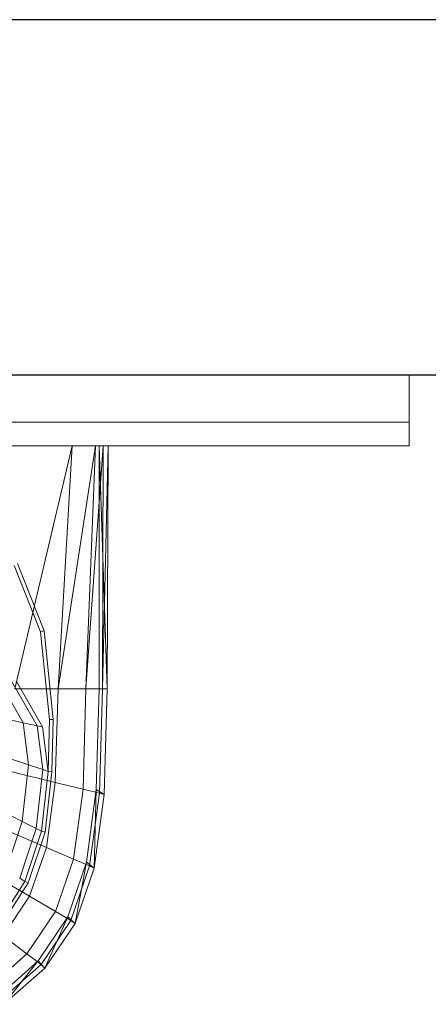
# Model space of a CAD drawing. Header units: metres. Extents: x 391.1 to 427.5, y 12.7 to 28.4.
# Tile 212 of 247: x 412.155 to 412.328, y 23.885 to 24.301. Entities that reach past the tile are written whole.
import ezdxf

# ---------------------------------------------------------------- set-up
doc = ezdxf.new("R2010")
doc.units = ezdxf.units.M
for name, color, linetype, lineweight in [('02_MOBILIARIO', 7, 'Continuous', 18), ('A-DETL-____-MBND', 7, 'Continuous', 18), ('A-WALL-____-MCUT', 7, 'Continuous', 25), ('A-WALL-____-OTLN', 7, 'Continuous', 25), ('Mobiliario', 7, 'Continuous', 18)]:
    doc.layers.add(name, color=color, linetype=linetype, lineweight=lineweight)

# ---------------------------------------------------------------- blocks, each defined once
blk = doc.blocks.new('Family - Evans P-1-153476-01_PCI_PS1')
at = {"layer": 'A-WALL-____-MCUT', "color": 253, "true_color": 0xaaaaaa}
for p, q in [((6.06326, 0.15), (0, 0.15)), ((0, 0), (6.06326, 0))]:
    blk.add_line(p, q, dxfattribs=at)
at = {"layer": 'A-WALL-____-OTLN', "color": 253, "true_color": 0xaaaaaa}
for p, q in [((6.06326, 0.15), (0, 0.15)), ((0, 0), (6.06326, 0))]:
    blk.add_line(p, q, dxfattribs=at)
at = {"layer": 'A-WALL-____-OTLN', "color": 253, "lineweight": 18, "true_color": 0xaaaaaa}
blk.add_line((0, 0), (6.06326, 0), dxfattribs=at)
blk = doc.blocks.new('Family - Mirall PS-1-153497-01_PCI_PS1')
at = {"layer": '02_MOBILIARIO', "color": 253, "true_color": 0xaaaaaa}
for p, q in [((0.6, 0.03), (0, 0.03)), ((0.6, 0.01), (0.6, 0.03)), ((0, 0.01), (0.6, 0.01)), ((0, 0.01), (0.6, 0.01)), ((0.6, 0.01), (0.6, 0)), ((0.6, 0), (0, 0))]:
    blk.add_line(p, q, dxfattribs=at)
at = {"layer": 'Mobiliario', "color": 253, "true_color": 0xaaaaaa}
for p, q in [((0.6, 0.03), (0, 0.03)), ((0.6, 0.01), (0.6, 0.03)), ((0, 0.01), (0.6, 0.01)), ((0.6, 0.01), (0, 0.01)), ((0.6, 0), (0.6, 0.01)), ((0, 0), (0.6, 0))]:
    blk.add_line(p, q, dxfattribs=at)
blk = doc.blocks.new('Family - Rentamans PS-1-153528-01_PCI_PS1')
at = {"layer": 'A-DETL-____-MBND', "color": 253, "true_color": 0xaaaaaa}
for p, q in [((0.36146, 0.265), (0.00406, 0.265)), ((0.35008, 0.265), (0.32574, 0.16227)), ((0.35008, 0.265), (0.32734, 0.265)), ((0.35983, 0.265), (0.34405, 0.16227)), ((0.34405, 0.16227), (0.35008, 0.265)), ((0.35983, 0.265), (0.35008, 0.265)), ((0.36308, 0.265), (0.35585, 0.16227)), ((0.35585, 0.16227), (0.35983, 0.265)), ((0.36308, 0.265), (0.35983, 0.265)), ((0.36141, 0.16227), (0.36146, 0.265)), ((0.3648, 0.16227), (0.36146, 0.265)), ((0.36146, 0.265), (0.36526, 0.265)), ((0.36283, 0.16227), (0.36526, 0.265)), ((0.36283, 0.16227), (0.36308, 0.265)), ((0.36526, 0.265), (0.36308, 0.265)), ((0.3648, 0.16227), (0.36526, 0.265)), ((0.32548, 0.21449), (0.33669, 0.18639)), ((0.3269, 0.21523), (0.33823, 0.18684)), ((0.33669, 0.18639), (0.33823, 0.18684)), ((0.33669, 0.18639), (0.34041, 0.14934)), ((0.33823, 0.18684), (0.34199, 0.14943)), ((0.31884, 0.16616), (0.32931, 0.14804)), ((0.32432, 0.16559), (0.33522, 0.14675)), ((0.34405, 0.16227), (0.32574, 0.16227)), ((0.32643, 0.16537), (0.33749, 0.14625)), ((0.34287, 0.1228), (0.34405, 0.16227)), ((0.35585, 0.16227), (0.34405, 0.16227)), ((0.3546, 0.11992), (0.35585, 0.16227)), ((0.36283, 0.16227), (0.35585, 0.16227)), ((0.36016, 0.11975), (0.36141, 0.16227)), ((0.36479, 0.16227), (0.36141, 0.16227)), ((0.36152, 0.11821), (0.36283, 0.16227)), ((0.36283, 0.16227), (0.3648, 0.16227)), ((0.36347, 0.11764), (0.3648, 0.16227)), ((0.32931, 0.14804), (0.31932, 0.15024)), ((0.33522, 0.14675), (0.32931, 0.14804)), ((0.32931, 0.14804), (0.33156, 0.13024)), ((0.33749, 0.14625), (0.33522, 0.14675)), ((0.33522, 0.14675), (0.33756, 0.12822)), ((0.33749, 0.14625), (0.33987, 0.12745)), ((0.34041, 0.14934), (0.33987, 0.12745)), ((0.34041, 0.14934), (0.34199, 0.14943)), ((0.34199, 0.14943), (0.34144, 0.12731)), ((0.32141, 0.13365), (0.33156, 0.13024)), ((0.33156, 0.13024), (0.32886, 0.10633)), ((0.33156, 0.13024), (0.33756, 0.12822)), ((0.34287, 0.1228), (0.3247, 0.12728)), ((0.33756, 0.12822), (0.33475, 0.10335)), ((0.33987, 0.12745), (0.33702, 0.1022)), ((0.33756, 0.12822), (0.33987, 0.12745)), ((0.34144, 0.12731), (0.33856, 0.10182)), ((0.33987, 0.12745), (0.34144, 0.12731)), ((0.33917, 0.09529), (0.34287, 0.1228)), ((0.3546, 0.11992), (0.34287, 0.1228)), ((0.35061, 0.09039), (0.3546, 0.11992)), ((0.3546, 0.11992), (0.36152, 0.11821)), ((0.35605, 0.08904), (0.36016, 0.11975)), ((0.35738, 0.08749), (0.36152, 0.11821)), ((0.35928, 0.08652), (0.36016, 0.11975)), ((0.35928, 0.08652), (0.36347, 0.11764)), ((0.36016, 0.11975), (0.36347, 0.11764)), ((0.36152, 0.11821), (0.36347, 0.11764)), ((0.3189, 0.11137), (0.32886, 0.10633)), ((0.32886, 0.10633), (0.3222, 0.08619)), ((0.32886, 0.10633), (0.33475, 0.10335)), ((0.33917, 0.09529), (0.32141, 0.1029)), ((0.33475, 0.10335), (0.32782, 0.0824)), ((0.33702, 0.1022), (0.32998, 0.08094)), ((0.33856, 0.10182), (0.33146, 0.08034)), ((0.33475, 0.10335), (0.33702, 0.1022)), ((0.33702, 0.1022), (0.33856, 0.10182)), ((0.33203, 0.0747), (0.33917, 0.09529)), ((0.33917, 0.09529), (0.35061, 0.09039)), ((0.34296, 0.06829), (0.35061, 0.09039)), ((0.34814, 0.06606), (0.35605, 0.08904)), ((0.34941, 0.0645), (0.35738, 0.08749)), ((0.35061, 0.09039), (0.35738, 0.08749)), ((0.35121, 0.06324), (0.35605, 0.08904)), ((0.35605, 0.08904), (0.35928, 0.08652)), ((0.35738, 0.08749), (0.35928, 0.08652)), ((0.31508, 0.08464), (0.33203, 0.0747)), ((0.35121, 0.06324), (0.35928, 0.08652)), ((0.32998, 0.08094), (0.31889, 0.06365)), ((0.33146, 0.08034), (0.32026, 0.06288)), ((0.32782, 0.0824), (0.32998, 0.08094)), ((0.32998, 0.08094), (0.33146, 0.08034)), ((0.32079, 0.05796), (0.33203, 0.0747)), ((0.33203, 0.0747), (0.34296, 0.06829)), ((0.33089, 0.05033), (0.34296, 0.06829)), ((0.34296, 0.06829), (0.34941, 0.0645)), ((0.33569, 0.04738), (0.34814, 0.06606)), ((0.33686, 0.04582), (0.34941, 0.0645)), ((0.33849, 0.04431), (0.34814, 0.06606)), ((0.33849, 0.04431), (0.35121, 0.06324)), ((0.34814, 0.06606), (0.35121, 0.06324)), ((0.34941, 0.0645), (0.35121, 0.06324)), ((0.32079, 0.05796), (0.33089, 0.05033)), ((0.3144, 0.03583), (0.33089, 0.05033)), ((0.33089, 0.05033), (0.33686, 0.04582)), ((0.31866, 0.0323), (0.33569, 0.04738)), ((0.31971, 0.03074), (0.33686, 0.04582)), ((0.32112, 0.02904), (0.33569, 0.04738)), ((0.33569, 0.04738), (0.33849, 0.04431)), ((0.33686, 0.04582), (0.33849, 0.04431)), ((0.32112, 0.02904), (0.33849, 0.04431))]:
    blk.add_line(p, q, dxfattribs=at)
blk = doc.blocks.new('LONDR55-XX_ZZ-ARQ-CAA-M3D-Londres55_ifc-1-01_PCI_PS1')
at = {"layer": '02_MOBILIARIO', "color": 253, "lineweight": 18, "true_color": 0xaaaaaa}
for name, p in [('Family - Mirall PS-1-153497-01_PCI_PS1', (411.7196, 24.12074)), ('Family - Rentamans PS-1-153528-01_PCI_PS1', (411.82714, 23.85566))]:
    blk.add_blockref(name, p, dxfattribs=at)
at = {"layer": 'A-WALL-____-OTLN', "color": 253, "lineweight": 18, "true_color": 0xaaaaaa, "rotation": 180}
blk.add_blockref('Family - Evans P-1-153476-01_PCI_PS1', (414.15645, 24.30074), dxfattribs=at)

msp = doc.modelspace()

# ---------------------------------------------------------------- block references
at = {"lineweight": 5}
msp.add_blockref('LONDR55-XX_ZZ-ARQ-CAA-M3D-Londres55_ifc-1-01_PCI_PS1', (0, 0), dxfattribs=at)

doc.saveas('drawing.dxf')
